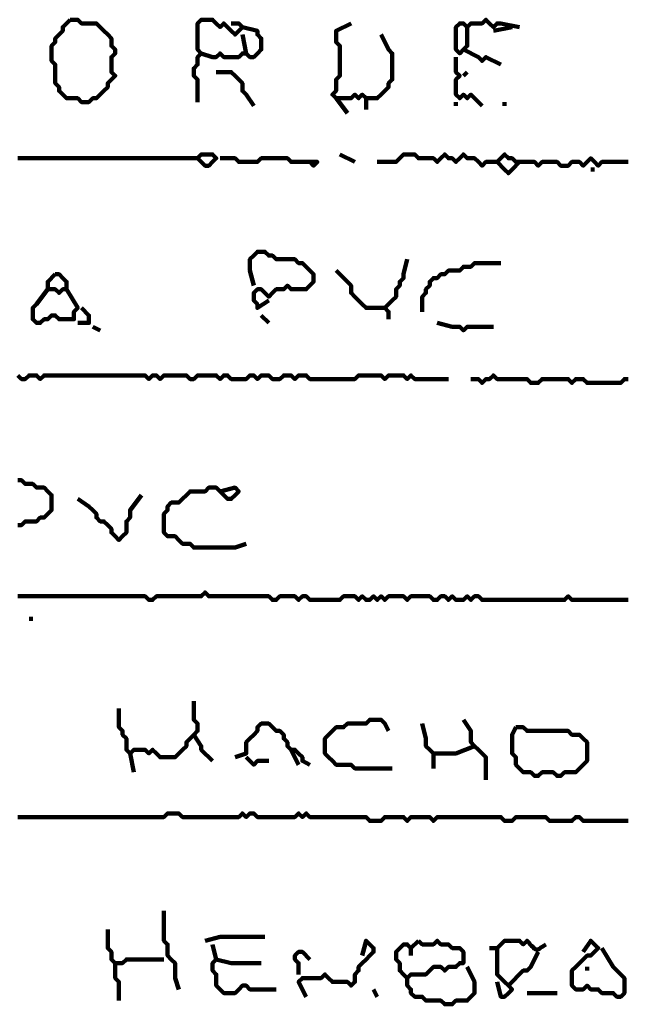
# Model space of a CAD drawing. Header units: metres. Extents: x 1959 to 4131, y 3282 to 4313.
# Tile 141 of 256: x 2379.66 to 2381.15, y 4296.86 to 4299.29. Entities that reach past the tile are written whole.
import ezdxf

# ---------------------------------------------------------------- set-up
doc = ezdxf.new("R2010")
doc.units = ezdxf.units.M
doc.layers.add('P', color=250, linetype='Continuous', lineweight=100)

msp = doc.modelspace()

# ---------------------------------------------------------------- linework, layer by layer
at = {"layer": 'P', "color": 0, "linetype": 'Continuous'}
for points in [[(2379.78, 4299.2917), (2379.7892, 4299.2917), (2379.7985, 4299.2917), (2379.8077, 4299.2825), (2379.8169, 4299.2825), (2379.8262, 4299.2825), (2379.8354, 4299.2825), (2379.8446, 4299.2825), (2379.8539, 4299.2733), (2379.8631, 4299.264), (2379.8723, 4299.2548), (2379.8816, 4299.2456), (2379.8816, 4299.2363), (2379.8816, 4299.2271), (2379.8908, 4299.2179), (2379.8908, 4299.2086), (2379.8816, 4299.1994), (2379.8816, 4299.1902), (2379.8816, 4299.1809), (2379.8816, 4299.1717), (2379.8816, 4299.1625), (2379.8908, 4299.1533), (2379.8816, 4299.144), (2379.8723, 4299.1348), (2379.8723, 4299.1256), (2379.8631, 4299.1163), (2379.8539, 4299.1071), (2379.8446, 4299.0979), (2379.8354, 4299.0979), (2379.8262, 4299.0886), (2379.8169, 4299.0886), (2379.8077, 4299.0886), (2379.7985, 4299.0979), (2379.7892, 4299.0979), (2379.78, 4299.0979), (2379.7708, 4299.0979), (2379.7616, 4299.1071), (2379.7523, 4299.1163), (2379.7523, 4299.1256), (2379.7431, 4299.1348), (2379.7431, 4299.144), (2379.7431, 4299.1533), (2379.7431, 4299.1625), (2379.7431, 4299.1717), (2379.7431, 4299.1809), (2379.7339, 4299.1902), (2379.7339, 4299.1994), (2379.7339, 4299.2086), (2379.7339, 4299.2179), (2379.7339, 4299.2271), (2379.7431, 4299.2363), (2379.7431, 4299.2456), (2379.7523, 4299.2548), (2379.7616, 4299.264), (2379.7616, 4299.2733), (2379.78, 4299.2917)], [(2380.0939, 4299.0886), (2380.0939, 4299.1256), (2380.0939, 4299.1348), (2380.0939, 4299.144), (2380.0846, 4299.1533), (2380.0846, 4299.1625), (2380.0846, 4299.1717), (2380.0939, 4299.1809), (2380.0939, 4299.1902), (2380.0939, 4299.1994), (2380.1031, 4299.2086), (2380.0939, 4299.2179), (2380.0939, 4299.2271), (2380.0939, 4299.2363), (2380.0939, 4299.2456), (2380.0939, 4299.2548), (2380.0939, 4299.264), (2380.0939, 4299.2733), (2380.0939, 4299.2825), (2380.1031, 4299.2917), (2380.1123, 4299.2917), (2380.1216, 4299.2917), (2380.1308, 4299.2917), (2380.14, 4299.2825), (2380.1492, 4299.2733), (2380.1585, 4299.2825), (2380.1677, 4299.2733), (2380.1769, 4299.264), (2380.1862, 4299.2548), (2380.1954, 4299.264), (2380.2046, 4299.2733), (2380.1954, 4299.2825), (2380.1769, 4299.2825)], [(2380.2046, 4299.2733), (2380.2416, 4299.264), (2380.2416, 4299.2548), (2380.2508, 4299.2456), (2380.2508, 4299.2363), (2380.2508, 4299.2271), (2380.2508, 4299.2179), (2380.2416, 4299.2086), (2380.2323, 4299.1994), (2380.2231, 4299.1994), (2380.2139, 4299.2086), (2380.2046, 4299.2086), (2380.1954, 4299.1994), (2380.1862, 4299.1994), (2380.1769, 4299.1994), (2380.1677, 4299.1994), (2380.1585, 4299.1994), (2380.1492, 4299.2086), (2380.14, 4299.1994), (2380.1308, 4299.1994), (2380.1031, 4299.2086)], [(2380.5462, 4299.2548), (2380.5646, 4299.2179), (2380.5739, 4299.2086), (2380.5739, 4299.1994), (2380.5739, 4299.1902), (2380.5739, 4299.1809), (2380.5739, 4299.1717), (2380.5739, 4299.1625), (2380.5739, 4299.1533), (2380.5739, 4299.144), (2380.5646, 4299.1348), (2380.5646, 4299.1256), (2380.5554, 4299.1163), (2380.5462, 4299.1071), (2380.5369, 4299.0979), (2380.5277, 4299.0979), (2380.5185, 4299.0979), (2380.5092, 4299.0979), (2380.5, 4299.1071), (2380.4908, 4299.0979), (2380.4816, 4299.1071), (2380.4723, 4299.0979), (2380.4631, 4299.0979), (2380.4539, 4299.0979), (2380.4446, 4299.0979), (2380.4354, 4299.0979), (2380.4262, 4299.1071), (2380.4354, 4299.1163), (2380.4354, 4299.1256), (2380.4354, 4299.1348), (2380.4354, 4299.144), (2380.4446, 4299.1533), (2380.4446, 4299.1625), (2380.4446, 4299.1717), (2380.4446, 4299.1809), (2380.4446, 4299.1902), (2380.4446, 4299.1994), (2380.4446, 4299.2086), (2380.4446, 4299.2179), (2380.4446, 4299.2271), (2380.4354, 4299.2363), (2380.4354, 4299.2456), (2380.4354, 4299.2548), (2380.4354, 4299.264), (2380.4723, 4299.2825)], [(2380.7585, 4299.2733), (2380.7585, 4299.2363), (2380.7585, 4299.2271), (2380.7492, 4299.2179), (2380.74, 4299.2086), (2380.7308, 4299.2179), (2380.7308, 4299.2271), (2380.7308, 4299.2363), (2380.7308, 4299.2456), (2380.7308, 4299.2548), (2380.7308, 4299.264), (2380.7308, 4299.2733), (2380.74, 4299.2825), (2380.7492, 4299.2825), (2380.7585, 4299.2733), (2380.7677, 4299.2825), (2380.7769, 4299.2825), (2380.7862, 4299.2825), (2380.7954, 4299.2825), (2380.8046, 4299.2917), (2380.8139, 4299.2825), (2380.8231, 4299.2733), (2380.8323, 4299.2825), (2380.8416, 4299.2825), (2380.8877, 4299.2733)], [(2380.8692, 4299.2733), (2380.8231, 4299.264)], [(2380.2046, 4299.2548), (2380.2139, 4299.2086)], [(2380.7492, 4299.2179), (2380.7862, 4299.1994), (2380.7954, 4299.1902), (2380.8046, 4299.1994), (2380.8416, 4299.1809)], [(2380.7308, 4299.1994), (2380.7308, 4299.1625), (2380.74, 4299.1533), (2380.7308, 4299.144), (2380.7308, 4299.1348), (2380.7308, 4299.1256), (2380.7308, 4299.1163), (2380.7308, 4299.1071), (2380.74, 4299.0979), (2380.7492, 4299.1071), (2380.7585, 4299.0979), (2380.7677, 4299.1071), (2380.7954, 4299.0794)], [(2380.14, 4299.1625), (2380.1769, 4299.1625), (2380.1862, 4299.1533), (2380.1954, 4299.144), (2380.2046, 4299.1348), (2380.2046, 4299.1256), (2380.2046, 4299.1163), (2380.2139, 4299.1071), (2380.2323, 4299.0794)], [(2380.7585, 4299.1625), (2380.7492, 4299.1533)], [(2380.4354, 4299.0979), (2380.4631, 4299.0609)], [(2380.5092, 4299.0979), (2380.5092, 4299.0702)], [(2380.7308, 4299.0886), (2380.7308, 4299.0794)], [(2380.8508, 4299.0886), (2380.8508, 4299.0794)], [(2379.6508, 4298.9502), (2379.66, 4298.9502), (2379.6692, 4298.9502), (2379.6785, 4298.9502), (2379.6877, 4298.9502), (2379.6969, 4298.9502), (2379.7062, 4298.9502), (2379.7154, 4298.9502), (2379.7246, 4298.9502), (2379.7339, 4298.9502), (2379.7431, 4298.9502), (2379.7523, 4298.9502), (2379.7616, 4298.9502), (2379.7708, 4298.9502), (2379.78, 4298.9502), (2379.7892, 4298.9502), (2379.7985, 4298.9502), (2379.8077, 4298.9502), (2379.8169, 4298.9502), (2379.8262, 4298.9502), (2379.8354, 4298.9502), (2379.8446, 4298.9502), (2379.8539, 4298.9502), (2379.8631, 4298.9502), (2379.8723, 4298.9502), (2379.8816, 4298.9502), (2379.8908, 4298.9502), (2379.9, 4298.9502), (2379.9092, 4298.9502), (2379.9185, 4298.9502), (2379.9277, 4298.9502), (2379.9369, 4298.9502), (2379.9462, 4298.9502), (2379.9554, 4298.9502), (2379.9646, 4298.9502), (2379.9739, 4298.9502), (2379.9831, 4298.9502), (2379.9923, 4298.9502), (2380.0016, 4298.9502), (2380.0108, 4298.9502), (2380.02, 4298.9502), (2380.0292, 4298.9502), (2380.0385, 4298.9502), (2380.0477, 4298.9502), (2380.0569, 4298.9502), (2380.0662, 4298.9502), (2380.0754, 4298.9502), (2380.0846, 4298.9502), (2380.0939, 4298.9502), (2380.1031, 4298.9594), (2380.1123, 4298.9594), (2380.1216, 4298.9594), (2380.1308, 4298.9594), (2380.14, 4298.9502), (2380.1308, 4298.9409), (2380.1216, 4298.9317), (2380.1123, 4298.9317), (2380.0939, 4298.9502)], [(2380.4446, 4298.9594), (2380.4816, 4298.9409)], [(2380.5369, 4298.9409), (2380.5739, 4298.9409), (2380.5831, 4298.9409), (2380.5923, 4298.9502), (2380.6016, 4298.9594), (2380.6108, 4298.9594), (2380.62, 4298.9594), (2380.6292, 4298.9594), (2380.6385, 4298.9502), (2380.6477, 4298.9502), (2380.6569, 4298.9502), (2380.6662, 4298.9502), (2380.6754, 4298.9502), (2380.6846, 4298.9409), (2380.6939, 4298.9502), (2380.7031, 4298.9594), (2380.7123, 4298.9502), (2380.7216, 4298.9502), (2380.7308, 4298.9409), (2380.74, 4298.9502), (2380.7492, 4298.9594), (2380.7585, 4298.9502), (2380.7677, 4298.9502), (2380.7769, 4298.9502), (2380.7862, 4298.9409), (2380.7954, 4298.9317), (2380.8046, 4298.9409), (2380.8139, 4298.9409), (2380.8231, 4298.9409), (2380.8323, 4298.9409), (2380.8416, 4298.9502), (2380.8508, 4298.9594), (2380.86, 4298.9502), (2380.8692, 4298.9502), (2380.8785, 4298.9409), (2380.8877, 4298.9409), (2380.8969, 4298.9409), (2380.9062, 4298.9409), (2380.9154, 4298.9409), (2380.9246, 4298.9409), (2380.9339, 4298.9317), (2380.9431, 4298.9409), (2380.9523, 4298.9409), (2380.9616, 4298.9409), (2380.9708, 4298.9409), (2380.98, 4298.9409), (2380.9892, 4298.9317), (2380.9985, 4298.9317), (2381.0077, 4298.9317), (2381.0169, 4298.9409), (2381.0262, 4298.9409), (2381.0354, 4298.9409), (2381.0446, 4298.9317), (2381.0539, 4298.9409), (2381.0631, 4298.9502), (2381.0723, 4298.9409), (2381.0816, 4298.9317), (2381.0908, 4298.9409), (2381.1, 4298.9409), (2381.1092, 4298.9409), (2381.1185, 4298.9409), (2381.1277, 4298.9409), (2381.1369, 4298.9409), (2381.1462, 4298.9409), (2381.1554, 4298.9409)], [(2380.3616, 4298.9409), (2380.3892, 4298.9409), (2380.38, 4298.9317), (2380.3708, 4298.9409), (2380.3616, 4298.9409), (2380.3523, 4298.9409), (2380.3431, 4298.9409), (2380.3339, 4298.9409), (2380.3246, 4298.9409), (2380.3154, 4298.9502), (2380.3062, 4298.9502), (2380.2969, 4298.9502), (2380.2877, 4298.9502), (2380.2785, 4298.9502), (2380.2692, 4298.9502), (2380.26, 4298.9502), (2380.2508, 4298.9502), (2380.2416, 4298.9409), (2380.2323, 4298.9409), (2380.2231, 4298.9409), (2380.2139, 4298.9409), (2380.2046, 4298.9409), (2380.1954, 4298.9409), (2380.1862, 4298.9502), (2380.1492, 4298.9502)], [(2380.8323, 4298.9409), (2380.8508, 4298.9225), (2380.86, 4298.9133), (2380.8692, 4298.9225), (2380.8877, 4298.9409)], [(2381.0631, 4298.9225), (2381.0723, 4298.9225)], [(2380.2323, 4298.6363), (2380.2231, 4298.6733), (2380.2231, 4298.6825), (2380.2231, 4298.6917), (2380.2231, 4298.7009), (2380.2323, 4298.7102), (2380.2416, 4298.7194), (2380.2508, 4298.7194), (2380.26, 4298.7194), (2380.2692, 4298.7102), (2380.2785, 4298.7102), (2380.2877, 4298.7009), (2380.2969, 4298.7009), (2380.3062, 4298.7009), (2380.3154, 4298.7009), (2380.3246, 4298.7009), (2380.3339, 4298.7009), (2380.3431, 4298.6917), (2380.3523, 4298.6917), (2380.3616, 4298.6825), (2380.3708, 4298.6733), (2380.38, 4298.664), (2380.38, 4298.6548), (2380.38, 4298.6456), (2380.3708, 4298.6363), (2380.3616, 4298.6271), (2380.3523, 4298.6271), (2380.3431, 4298.6271), (2380.3339, 4298.6271), (2380.3246, 4298.6271), (2380.3154, 4298.6363), (2380.3062, 4298.6271), (2380.2969, 4298.6271), (2380.2877, 4298.6271), (2380.2785, 4298.6179), (2380.2692, 4298.6086), (2380.26, 4298.6179), (2380.2508, 4298.6271), (2380.2416, 4298.6271), (2380.2323, 4298.6179), (2380.2323, 4298.6086), (2380.2323, 4298.5994), (2380.2416, 4298.5902), (2380.2416, 4298.5809), (2380.2692, 4298.5994)], [(2380.6108, 4298.7009), (2380.6016, 4298.664), (2380.6016, 4298.6548), (2380.5923, 4298.6456), (2380.5923, 4298.6363), (2380.5831, 4298.6271), (2380.5831, 4298.6179), (2380.5831, 4298.6086), (2380.5739, 4298.5994), (2380.5646, 4298.5902), (2380.5554, 4298.5809), (2380.5646, 4298.5717), (2380.5646, 4298.5533)], [(2380.6477, 4298.5717), (2380.6477, 4298.6086), (2380.6569, 4298.6179), (2380.6569, 4298.6271), (2380.6662, 4298.6363), (2380.6662, 4298.6456), (2380.6754, 4298.6548), (2380.6846, 4298.6548), (2380.6939, 4298.664), (2380.7031, 4298.664), (2380.7123, 4298.6733), (2380.7216, 4298.6733), (2380.7308, 4298.6733), (2380.74, 4298.6733), (2380.7492, 4298.6825), (2380.7585, 4298.6825), (2380.7677, 4298.6825), (2380.7769, 4298.6917), (2380.7862, 4298.6917), (2380.7954, 4298.6917), (2380.8416, 4298.6917)], [(2380.4354, 4298.6733), (2380.4631, 4298.6456), (2380.4723, 4298.6363), (2380.4723, 4298.6271), (2380.4723, 4298.6179), (2380.4816, 4298.6086), (2380.4908, 4298.5994), (2380.5, 4298.5902), (2380.5092, 4298.5809), (2380.5185, 4298.5809), (2380.5277, 4298.5809), (2380.5369, 4298.5809), (2380.5554, 4298.5809)], [(2379.7431, 4298.664), (2379.7523, 4298.664), (2379.7616, 4298.6548), (2379.7708, 4298.6456), (2379.7708, 4298.6363), (2379.7708, 4298.6271), (2379.7616, 4298.6271), (2379.7523, 4298.6179), (2379.7431, 4298.6271), (2379.7339, 4298.6271), (2379.7246, 4298.6271), (2379.7246, 4298.6363), (2379.7246, 4298.6456), (2379.7431, 4298.664)], [(2379.7246, 4298.6271), (2379.6969, 4298.5902), (2379.6877, 4298.5809), (2379.6877, 4298.5717), (2379.6877, 4298.5625), (2379.6877, 4298.5533), (2379.6969, 4298.544), (2379.7062, 4298.544), (2379.7154, 4298.5533), (2379.7246, 4298.5533), (2379.7339, 4298.5625), (2379.7431, 4298.5625), (2379.7523, 4298.5533), (2379.7616, 4298.5533), (2379.7708, 4298.5533), (2379.78, 4298.5533), (2379.7892, 4298.5533), (2379.7892, 4298.5625), (2379.7892, 4298.5717), (2379.7985, 4298.5809), (2379.7708, 4298.6271)], [(2379.8077, 4298.5809), (2379.8262, 4298.5625), (2379.8262, 4298.5533), (2379.8262, 4298.544), (2379.7985, 4298.544)], [(2380.2508, 4298.5625), (2380.2692, 4298.544)], [(2379.8354, 4298.5348), (2379.8539, 4298.5256)], [(2380.6846, 4298.544), (2380.7216, 4298.5348), (2380.7308, 4298.5348), (2380.74, 4298.5348), (2380.7492, 4298.5256), (2380.7585, 4298.5348), (2380.7677, 4298.5348), (2380.7769, 4298.5348), (2380.8231, 4298.5348)], [(2379.6508, 4298.4148), (2379.66, 4298.4056), (2379.6692, 4298.4056), (2379.6785, 4298.4148), (2379.6877, 4298.4148), (2379.6969, 4298.4148), (2379.7062, 4298.4056), (2379.7154, 4298.4148), (2379.7246, 4298.4148), (2379.7339, 4298.4148), (2379.7431, 4298.4148), (2379.7523, 4298.4148), (2379.7616, 4298.4148), (2379.7708, 4298.4148), (2379.78, 4298.4148), (2379.7892, 4298.4148), (2379.7985, 4298.4148), (2379.8077, 4298.4148), (2379.8169, 4298.4148), (2379.8262, 4298.4148), (2379.8354, 4298.4148), (2379.8446, 4298.4148), (2379.8539, 4298.4148), (2379.8631, 4298.4148), (2379.8723, 4298.4148), (2379.8816, 4298.4148), (2379.8908, 4298.4148), (2379.9, 4298.4148), (2379.9092, 4298.4148), (2379.9185, 4298.4148), (2379.9277, 4298.4148), (2379.9369, 4298.4148), (2379.9462, 4298.4148), (2379.9554, 4298.4148), (2379.9646, 4298.4148), (2379.9739, 4298.4056), (2379.9831, 4298.4148), (2379.9923, 4298.4148), (2380.0016, 4298.4056), (2380.0108, 4298.4148), (2380.02, 4298.4148), (2380.0292, 4298.4148), (2380.0385, 4298.4148), (2380.0477, 4298.4148), (2380.0569, 4298.4148), (2380.0662, 4298.4148), (2380.0754, 4298.4056), (2380.0846, 4298.4056), (2380.0939, 4298.4148), (2380.1031, 4298.4148), (2380.1123, 4298.4148), (2380.1216, 4298.4148), (2380.1308, 4298.4148), (2380.14, 4298.4148), (2380.1492, 4298.4056), (2380.1585, 4298.4148), (2380.1677, 4298.4148), (2380.1769, 4298.4056), (2380.1862, 4298.4056), (2380.1954, 4298.4056), (2380.2046, 4298.4056), (2380.2139, 4298.4056), (2380.2231, 4298.4148), (2380.2323, 4298.4148), (2380.2416, 4298.4056), (2380.2508, 4298.4148), (2380.26, 4298.4148), (2380.2692, 4298.4148), (2380.2785, 4298.4056), (2380.2877, 4298.4056), (2380.2969, 4298.4056), (2380.3062, 4298.4148), (2380.3154, 4298.4148), (2380.3246, 4298.4148), (2380.3339, 4298.4056), (2380.3431, 4298.4148), (2380.3523, 4298.4148), (2380.3616, 4298.4148), (2380.3708, 4298.4056), (2380.38, 4298.4056), (2380.3892, 4298.4056), (2380.3985, 4298.4056), (2380.4077, 4298.4056), (2380.4169, 4298.4056), (2380.4262, 4298.4056), (2380.4354, 4298.4056), (2380.4446, 4298.4056), (2380.4539, 4298.4056), (2380.4631, 4298.4056), (2380.4723, 4298.4056), (2380.4816, 4298.4056), (2380.4908, 4298.4148), (2380.5, 4298.4148), (2380.5092, 4298.4148), (2380.5185, 4298.4148), (2380.5277, 4298.4148), (2380.5369, 4298.4148), (2380.5462, 4298.4148), (2380.5554, 4298.4056), (2380.5646, 4298.4148), (2380.5739, 4298.4148), (2380.5831, 4298.4148), (2380.5923, 4298.4148), (2380.6016, 4298.4148), (2380.6108, 4298.4056), (2380.62, 4298.4148), (2380.6292, 4298.4056), (2380.6385, 4298.4056), (2380.6477, 4298.4056), (2380.6569, 4298.4056), (2380.6662, 4298.4056), (2380.6754, 4298.4056), (2380.6846, 4298.4056), (2380.6939, 4298.4056), (2380.7123, 4298.4056)], [(2381.1554, 4298.4056), (2381.1462, 4298.4056), (2381.1369, 4298.3963), (2381.1277, 4298.3963), (2381.1185, 4298.3963), (2381.1092, 4298.3963), (2381.1, 4298.3963), (2381.0908, 4298.3963), (2381.0816, 4298.3963), (2381.0723, 4298.3963), (2381.0631, 4298.3963), (2381.0539, 4298.3963), (2381.0446, 4298.4056), (2381.0354, 4298.4056), (2381.0262, 4298.4056), (2381.0169, 4298.3963), (2381.0077, 4298.4056), (2380.9985, 4298.4056), (2380.9892, 4298.4056), (2380.98, 4298.4056), (2380.9708, 4298.4056), (2380.9616, 4298.4056), (2380.9523, 4298.4056), (2380.9431, 4298.4056), (2380.9339, 4298.3963), (2380.9246, 4298.3963), (2380.9154, 4298.3963), (2380.9062, 4298.4056), (2380.8969, 4298.4056), (2380.8877, 4298.4056), (2380.8785, 4298.4056), (2380.8692, 4298.4056), (2380.86, 4298.4056), (2380.8508, 4298.4056), (2380.8416, 4298.4056), (2380.8323, 4298.4056), (2380.8231, 4298.4148), (2380.8139, 4298.4056), (2380.8046, 4298.4056), (2380.7954, 4298.3963), (2380.7862, 4298.4056), (2380.7677, 4298.4056)], [(2379.6508, 4298.1563), (2379.66, 4298.1563), (2379.6692, 4298.1471), (2379.6785, 4298.1471), (2379.6877, 4298.1471), (2379.6969, 4298.1379), (2379.7062, 4298.1379), (2379.7154, 4298.1379), (2379.7246, 4298.1286), (2379.7339, 4298.1194), (2379.7339, 4298.1102), (2379.7339, 4298.1009), (2379.7339, 4298.0917), (2379.7339, 4298.0825), (2379.7246, 4298.0733), (2379.7154, 4298.064), (2379.7062, 4298.064), (2379.6969, 4298.0548), (2379.6877, 4298.0548), (2379.6785, 4298.0548), (2379.6692, 4298.0548), (2379.66, 4298.0456), (2379.6508, 4298.0456)], [(2380.1492, 4298.1286), (2380.1862, 4298.1379), (2380.1954, 4298.1286), (2380.1862, 4298.1194), (2380.1769, 4298.1102), (2380.1677, 4298.1102), (2380.1585, 4298.1194), (2380.1492, 4298.1286), (2380.14, 4298.1379), (2380.1308, 4298.1379), (2380.1216, 4298.1379), (2380.1123, 4298.1286), (2380.1031, 4298.1286), (2380.0939, 4298.1286), (2380.0846, 4298.1286), (2380.0754, 4298.1286), (2380.0662, 4298.1194), (2380.0569, 4298.1102), (2380.0477, 4298.1009), (2380.0385, 4298.1009), (2380.0292, 4298.1009), (2380.02, 4298.0917), (2380.02, 4298.0825), (2380.0108, 4298.0733), (2380.0108, 4298.064), (2380.0108, 4298.0548), (2380.0108, 4298.0456), (2380.0108, 4298.0363), (2380.0108, 4298.0271), (2380.02, 4298.0179), (2380.0292, 4298.0179), (2380.0385, 4298.0179), (2380.0477, 4298.0086), (2380.0569, 4297.9994), (2380.0662, 4297.9994), (2380.0754, 4297.9994), (2380.0846, 4297.9902), (2380.0939, 4297.9902), (2380.1031, 4297.9902), (2380.1123, 4297.9902), (2380.1216, 4297.9902), (2380.1308, 4297.9902), (2380.14, 4297.9902), (2380.1492, 4297.9902), (2380.1585, 4297.9902), (2380.1677, 4297.9902), (2380.1769, 4297.9902), (2380.1862, 4297.9902), (2380.2139, 4297.9994)], [(2379.9554, 4298.1194), (2379.9277, 4298.0825), (2379.9277, 4298.0733), (2379.9277, 4298.064), (2379.9185, 4298.0548), (2379.9185, 4298.0456), (2379.9185, 4298.0363), (2379.9185, 4298.0271), (2379.9092, 4298.0179), (2379.9, 4298.0086), (2379.8908, 4298.0179), (2379.8816, 4298.0271), (2379.8816, 4298.0363), (2379.8723, 4298.0456), (2379.8631, 4298.0548), (2379.8539, 4298.0548), (2379.8446, 4298.064), (2379.8446, 4298.0733), (2379.8354, 4298.0825), (2379.8262, 4298.0917), (2379.7985, 4298.1102)], [(2379.6508, 4297.8702), (2379.66, 4297.8702), (2379.6692, 4297.8702), (2379.6785, 4297.8702), (2379.6877, 4297.8702), (2379.6969, 4297.8702), (2379.7062, 4297.8702), (2379.7154, 4297.8702), (2379.7246, 4297.8702), (2379.7339, 4297.8702), (2379.7431, 4297.8702), (2379.7523, 4297.8702), (2379.7616, 4297.8702), (2379.7708, 4297.8702), (2379.78, 4297.8702), (2379.7892, 4297.8702), (2379.7985, 4297.8702), (2379.8077, 4297.8702), (2379.8169, 4297.8702), (2379.8262, 4297.8702), (2379.8354, 4297.8702), (2379.8446, 4297.8702), (2379.8539, 4297.8702), (2379.8631, 4297.8702), (2379.8723, 4297.8702), (2379.8816, 4297.8702), (2379.8908, 4297.8702), (2379.9, 4297.8702), (2379.9092, 4297.8702), (2379.9185, 4297.8702), (2379.9277, 4297.8702), (2379.9369, 4297.8702), (2379.9462, 4297.8702), (2379.9554, 4297.8702), (2379.9646, 4297.8702), (2379.9739, 4297.8609), (2379.9831, 4297.8609), (2379.9923, 4297.8702), (2380.0016, 4297.8702), (2380.0108, 4297.8702), (2380.02, 4297.8702), (2380.0292, 4297.8702), (2380.0385, 4297.8702), (2380.0477, 4297.8702), (2380.0569, 4297.8702), (2380.0662, 4297.8702), (2380.0754, 4297.8702), (2380.0846, 4297.8702), (2380.0939, 4297.8702), (2380.1031, 4297.8702), (2380.1123, 4297.8794), (2380.1216, 4297.8702), (2380.1308, 4297.8702), (2380.14, 4297.8702), (2380.1492, 4297.8702), (2380.1585, 4297.8702), (2380.1677, 4297.8702), (2380.1769, 4297.8702), (2380.1862, 4297.8702), (2380.1954, 4297.8702), (2380.2046, 4297.8702), (2380.2139, 4297.8702), (2380.2231, 4297.8702), (2380.2323, 4297.8702), (2380.2416, 4297.8702), (2380.2508, 4297.8702), (2380.26, 4297.8702), (2380.2692, 4297.8702), (2380.2785, 4297.8609), (2380.2877, 4297.8609), (2380.2969, 4297.8702), (2380.3062, 4297.8702), (2380.3154, 4297.8702), (2380.3246, 4297.8702), (2380.3339, 4297.8702), (2380.3431, 4297.8609), (2380.3523, 4297.8702), (2380.3616, 4297.8702), (2380.3708, 4297.8609), (2380.38, 4297.8609), (2380.3892, 4297.8609), (2380.3985, 4297.8609), (2380.4077, 4297.8609), (2380.4169, 4297.8609), (2380.4262, 4297.8609), (2380.4354, 4297.8609), (2380.4446, 4297.8609), (2380.4539, 4297.8702), (2380.4631, 4297.8702), (2380.4723, 4297.8702), (2380.4816, 4297.8702), (2380.4908, 4297.8609), (2380.5, 4297.8702), (2380.5092, 4297.8609), (2380.5185, 4297.8609), (2380.5277, 4297.8702), (2380.5369, 4297.8609), (2380.5462, 4297.8702), (2380.5554, 4297.8609), (2380.5646, 4297.8702), (2380.5739, 4297.8702), (2380.5831, 4297.8702), (2380.5923, 4297.8702), (2380.6016, 4297.8702), (2380.6108, 4297.8609), (2380.62, 4297.8702), (2380.6292, 4297.8702), (2380.6385, 4297.8702), (2380.6477, 4297.8702), (2380.6569, 4297.8702), (2380.6662, 4297.8702), (2380.6754, 4297.8609), (2380.6846, 4297.8609), (2380.6939, 4297.8702), (2380.7031, 4297.8702), (2380.7123, 4297.8609), (2380.7216, 4297.8702), (2380.7308, 4297.8609), (2380.74, 4297.8609), (2380.7492, 4297.8609), (2380.7585, 4297.8702), (2380.7677, 4297.8609), (2380.7769, 4297.8702), (2380.7862, 4297.8702), (2380.7954, 4297.8609), (2380.8046, 4297.8609), (2380.8139, 4297.8609), (2380.8231, 4297.8609), (2380.8323, 4297.8609), (2380.8416, 4297.8609), (2380.8508, 4297.8609), (2380.86, 4297.8609), (2380.8692, 4297.8609), (2380.8785, 4297.8609), (2380.8877, 4297.8609), (2380.8969, 4297.8609), (2380.9062, 4297.8609), (2380.9154, 4297.8609), (2380.9246, 4297.8609), (2380.9339, 4297.8609), (2380.9431, 4297.8609), (2380.9523, 4297.8609), (2380.9616, 4297.8609), (2380.9708, 4297.8609), (2380.98, 4297.8609), (2380.9892, 4297.8609), (2380.9985, 4297.8609), (2381.0077, 4297.8702), (2381.0169, 4297.8609), (2381.0262, 4297.8609), (2381.0354, 4297.8609), (2381.0446, 4297.8609), (2381.0539, 4297.8609), (2381.0631, 4297.8609), (2381.0723, 4297.8609), (2381.0816, 4297.8609), (2381.0908, 4297.8609), (2381.1, 4297.8609), (2381.1092, 4297.8609), (2381.1185, 4297.8609), (2381.1277, 4297.8609), (2381.1369, 4297.8609), (2381.1462, 4297.8609), (2381.1554, 4297.8609)], [(2379.6785, 4297.8148), (2379.6877, 4297.8148)], [(2380.0846, 4297.6117), (2380.0846, 4297.5748), (2380.0846, 4297.5656), (2380.0939, 4297.5563), (2380.0939, 4297.5471), (2380.0939, 4297.5379), (2380.0846, 4297.5286), (2380.0754, 4297.5194), (2380.0662, 4297.5102), (2380.0662, 4297.5009), (2380.0569, 4297.4917), (2380.0477, 4297.4825), (2380.0385, 4297.4733), (2380.0292, 4297.4733), (2380.02, 4297.4733), (2380.0108, 4297.4733), (2380.0016, 4297.4733), (2379.9923, 4297.4825), (2379.9831, 4297.4917), (2379.9739, 4297.4825), (2379.9646, 4297.4917), (2379.9554, 4297.4917), (2379.9462, 4297.4917), (2379.9369, 4297.4917), (2379.9277, 4297.4825), (2379.9185, 4297.4917), (2379.9185, 4297.5009), (2379.9185, 4297.5102), (2379.9185, 4297.5194), (2379.9092, 4297.5286), (2379.9092, 4297.5379), (2379.9, 4297.5471), (2379.9, 4297.5933)], [(2380.1862, 4297.4733), (2380.2139, 4297.4825), (2380.2139, 4297.4917), (2380.2139, 4297.5009), (2380.2139, 4297.5102), (2380.2231, 4297.5194), (2380.2323, 4297.5286), (2380.2416, 4297.5379), (2380.2416, 4297.5471), (2380.2508, 4297.5563), (2380.26, 4297.5563), (2380.2692, 4297.5563), (2380.2785, 4297.5471), (2380.2877, 4297.5379), (2380.2969, 4297.5379), (2380.3062, 4297.5286), (2380.3062, 4297.5194), (2380.3154, 4297.5102), (2380.3154, 4297.5009), (2380.3246, 4297.4917), (2380.3339, 4297.4917), (2380.3431, 4297.4825), (2380.3523, 4297.4733), (2380.3523, 4297.464), (2380.3708, 4297.4548)], [(2380.5739, 4297.4456), (2380.5369, 4297.4456), (2380.5277, 4297.4456), (2380.5185, 4297.4456), (2380.5092, 4297.4456), (2380.5, 4297.4456), (2380.4908, 4297.4456), (2380.4816, 4297.4456), (2380.4723, 4297.4548), (2380.4631, 4297.4548), (2380.4539, 4297.4548), (2380.4446, 4297.4548), (2380.4354, 4297.4548), (2380.4262, 4297.464), (2380.4169, 4297.4733), (2380.4077, 4297.4825), (2380.4077, 4297.4917), (2380.4077, 4297.5009), (2380.4077, 4297.5102), (2380.4077, 4297.5194), (2380.4169, 4297.5286), (2380.4262, 4297.5379), (2380.4354, 4297.5471), (2380.4446, 4297.5471), (2380.4539, 4297.5471), (2380.4631, 4297.5563), (2380.4723, 4297.5563), (2380.4816, 4297.5563), (2380.4908, 4297.5563), (2380.5, 4297.5563), (2380.5092, 4297.5563), (2380.5185, 4297.5656), (2380.5277, 4297.5656), (2380.5369, 4297.5656), (2380.5462, 4297.5656), (2380.5554, 4297.5563), (2380.5646, 4297.5379)], [(2380.6477, 4297.5563), (2380.6569, 4297.5194), (2380.6569, 4297.5102), (2380.6569, 4297.5009), (2380.6662, 4297.4917), (2380.6754, 4297.4825), (2380.6846, 4297.4825), (2380.6939, 4297.4825), (2380.7031, 4297.4825), (2380.7123, 4297.4825), (2380.7216, 4297.4825), (2380.7308, 4297.4825), (2380.7769, 4297.5009)], [(2380.7492, 4297.5656), (2380.7677, 4297.5379), (2380.7677, 4297.5286), (2380.7677, 4297.5194), (2380.7677, 4297.5102), (2380.7769, 4297.5009), (2380.7862, 4297.4917), (2380.7954, 4297.4825), (2380.8046, 4297.4733), (2380.8046, 4297.464), (2380.8046, 4297.4548), (2380.8046, 4297.4456), (2380.8046, 4297.4179)], [(2380.0846, 4297.5286), (2380.1031, 4297.5009), (2380.1031, 4297.4917), (2380.1308, 4297.464)], [(2380.8785, 4297.5471), (2380.8877, 4297.5471), (2380.8969, 4297.5471), (2380.9062, 4297.5379), (2380.9154, 4297.5379), (2380.9246, 4297.5379), (2380.9339, 4297.5379), (2380.9431, 4297.5379), (2380.9523, 4297.5379), (2380.9616, 4297.5379), (2380.9708, 4297.5379), (2380.98, 4297.5379), (2380.9892, 4297.5379), (2380.9985, 4297.5379), (2381.0077, 4297.5379), (2381.0169, 4297.5286), (2381.0262, 4297.5286), (2381.0354, 4297.5286), (2381.0446, 4297.5194), (2381.0539, 4297.5102), (2381.0539, 4297.5009), (2381.0539, 4297.4917), (2381.0539, 4297.4825), (2381.0539, 4297.4733), (2381.0539, 4297.464), (2381.0446, 4297.4548), (2381.0354, 4297.4456), (2381.0262, 4297.4363), (2381.0169, 4297.4363), (2381.0077, 4297.4363), (2380.9985, 4297.4363), (2380.9892, 4297.4271), (2380.98, 4297.4271), (2380.9708, 4297.4363), (2380.9616, 4297.4363), (2380.9523, 4297.4363), (2380.9431, 4297.4363), (2380.9339, 4297.4271), (2380.9246, 4297.4271), (2380.9154, 4297.4363), (2380.9062, 4297.4363), (2380.8969, 4297.4363), (2380.8877, 4297.4456), (2380.8785, 4297.4548), (2380.8785, 4297.464), (2380.8785, 4297.4733), (2380.8692, 4297.4825), (2380.8692, 4297.4917), (2380.8692, 4297.5009), (2380.8692, 4297.5102), (2380.8692, 4297.5194), (2380.8692, 4297.5286), (2380.8785, 4297.5471)], [(2379.9277, 4297.4825), (2379.9369, 4297.4363)], [(2380.3246, 4297.4917), (2380.3431, 4297.4548)], [(2380.6754, 4297.4825), (2380.6754, 4297.4456)], [(2380.2139, 4297.4733), (2380.2323, 4297.4548), (2380.2416, 4297.464), (2380.2508, 4297.464), (2380.2692, 4297.464)], [(2379.6508, 4297.3256), (2379.66, 4297.3256), (2379.6692, 4297.3256), (2379.6785, 4297.3256), (2379.6877, 4297.3256), (2379.6969, 4297.3256), (2379.7062, 4297.3256), (2379.7154, 4297.3256), (2379.7246, 4297.3256), (2379.7339, 4297.3256), (2379.7431, 4297.3256), (2379.7523, 4297.3256), (2379.7616, 4297.3256), (2379.7708, 4297.3256), (2379.78, 4297.3256), (2379.7892, 4297.3256), (2379.7985, 4297.3256), (2379.8077, 4297.3256), (2379.8169, 4297.3256), (2379.8262, 4297.3256), (2379.8354, 4297.3256), (2379.8446, 4297.3256), (2379.8539, 4297.3256), (2379.8631, 4297.3256), (2379.8723, 4297.3256), (2379.8816, 4297.3256), (2379.8908, 4297.3256), (2379.9, 4297.3256), (2379.9092, 4297.3256), (2379.9185, 4297.3256), (2379.9277, 4297.3256), (2379.9369, 4297.3256), (2379.9462, 4297.3256), (2379.9554, 4297.3256), (2379.9646, 4297.3256), (2379.9739, 4297.3256), (2379.9831, 4297.3256), (2379.9923, 4297.3256), (2380.0016, 4297.3256), (2380.0108, 4297.3256), (2380.02, 4297.3348), (2380.0292, 4297.3348), (2380.0385, 4297.3348), (2380.0477, 4297.3348), (2380.0569, 4297.3256), (2380.0662, 4297.3256), (2380.0754, 4297.3256), (2380.0846, 4297.3256), (2380.0939, 4297.3256), (2380.1031, 4297.3256), (2380.1123, 4297.3256), (2380.1216, 4297.3256), (2380.1308, 4297.3256), (2380.14, 4297.3256), (2380.1492, 4297.3256), (2380.1585, 4297.3256), (2380.1677, 4297.3256), (2380.1769, 4297.3256), (2380.1862, 4297.3256), (2380.1954, 4297.3256), (2380.2046, 4297.3348), (2380.2139, 4297.3256), (2380.2231, 4297.3348), (2380.2323, 4297.3348), (2380.2416, 4297.3256), (2380.2508, 4297.3256), (2380.26, 4297.3256), (2380.2692, 4297.3256), (2380.2785, 4297.3256), (2380.2877, 4297.3256), (2380.2969, 4297.3256), (2380.3062, 4297.3256), (2380.3154, 4297.3256), (2380.3246, 4297.3256), (2380.3339, 4297.3256), (2380.3431, 4297.3348), (2380.3523, 4297.3256), (2380.3616, 4297.3348), (2380.3708, 4297.3256), (2380.38, 4297.3256), (2380.3892, 4297.3256), (2380.3985, 4297.3256), (2380.4077, 4297.3256), (2380.4169, 4297.3256), (2380.4262, 4297.3256), (2380.4354, 4297.3256), (2380.4446, 4297.3256), (2380.4539, 4297.3256), (2380.4631, 4297.3256), (2380.4723, 4297.3256), (2380.4816, 4297.3256), (2380.4908, 4297.3256), (2380.5, 4297.3256), (2380.5092, 4297.3256), (2380.5185, 4297.3163), (2380.5277, 4297.3163), (2380.5369, 4297.3163), (2380.5462, 4297.3163), (2380.5554, 4297.3256), (2380.5646, 4297.3256), (2380.5739, 4297.3256), (2380.5831, 4297.3256), (2380.5923, 4297.3256), (2380.6016, 4297.3256), (2380.6108, 4297.3163), (2380.62, 4297.3256), (2380.6292, 4297.3256), (2380.6385, 4297.3256), (2380.6477, 4297.3256), (2380.6569, 4297.3256), (2380.6662, 4297.3256), (2380.6754, 4297.3163), (2380.6846, 4297.3256), (2380.6939, 4297.3256), (2380.7031, 4297.3256), (2380.7123, 4297.3256), (2380.7216, 4297.3256), (2380.7308, 4297.3256), (2380.74, 4297.3256), (2380.7492, 4297.3256), (2380.7585, 4297.3256), (2380.7677, 4297.3256), (2380.7769, 4297.3256), (2380.7862, 4297.3256), (2380.7954, 4297.3256), (2380.8046, 4297.3256), (2380.8139, 4297.3256), (2380.8231, 4297.3256), (2380.8323, 4297.3256), (2380.8416, 4297.3256), (2380.8508, 4297.3163), (2380.86, 4297.3163), (2380.8692, 4297.3163), (2380.8785, 4297.3256), (2380.8877, 4297.3256), (2380.8969, 4297.3256), (2380.9062, 4297.3256), (2380.9154, 4297.3256), (2380.9246, 4297.3256), (2380.9339, 4297.3256), (2380.9431, 4297.3256), (2380.9523, 4297.3256), (2380.9616, 4297.3163), (2380.9708, 4297.3163), (2380.98, 4297.3163), (2380.9892, 4297.3163), (2380.9985, 4297.3163), (2381.0077, 4297.3163), (2381.0169, 4297.3163), (2381.0262, 4297.3256), (2381.0354, 4297.3256), (2381.0446, 4297.3163), (2381.0539, 4297.3163), (2381.0631, 4297.3163), (2381.0723, 4297.3163), (2381.0816, 4297.3163), (2381.0908, 4297.3163), (2381.1, 4297.3163), (2381.1092, 4297.3163), (2381.1185, 4297.3163), (2381.1277, 4297.3163), (2381.1369, 4297.3163), (2381.1462, 4297.3163), (2381.1554, 4297.3163)], [(2380.0108, 4297.0948), (2380.0108, 4297.0579), (2380.0108, 4297.0486), (2380.0108, 4297.0394), (2380.0108, 4297.0302), (2380.0108, 4297.0209), (2380.02, 4297.0117), (2380.02, 4297.0025), (2380.02, 4296.9933), (2380.02, 4296.984), (2380.0292, 4296.9748), (2380.0385, 4296.9656), (2380.0385, 4296.9563), (2380.0385, 4296.9471), (2380.0385, 4296.9379), (2380.0385, 4296.9286), (2380.0477, 4296.9009)], [(2379.8723, 4297.0486), (2379.8723, 4297.0117), (2379.8723, 4297.0025), (2379.8816, 4296.9933), (2379.8816, 4296.984), (2379.8816, 4296.9748), (2379.8908, 4296.9656), (2379.9, 4296.9656), (2379.9092, 4296.9656), (2379.9185, 4296.9748), (2379.9277, 4296.9748), (2379.9369, 4296.9748), (2379.9462, 4296.9748), (2379.9554, 4296.9748), (2379.9646, 4296.9748), (2379.9739, 4296.9748), (2380.0108, 4296.9748)], [(2380.1123, 4297.0209), (2380.1492, 4297.0302), (2380.1585, 4297.0302), (2380.1677, 4297.0302), (2380.1769, 4297.0302), (2380.1862, 4297.0302), (2380.1954, 4297.0302), (2380.2046, 4297.0302), (2380.2139, 4297.0302), (2380.2231, 4297.0302), (2380.2323, 4297.0302), (2380.2416, 4297.0302), (2380.26, 4297.0302)], [(2380.5, 4296.984), (2380.5092, 4297.0209), (2380.5185, 4297.0117), (2380.5277, 4297.0025), (2380.5277, 4296.9933), (2380.5185, 4296.984), (2380.5092, 4296.9748), (2380.5, 4296.9656), (2380.4908, 4296.9563), (2380.4908, 4296.9471), (2380.4816, 4296.9379), (2380.4816, 4296.9286), (2380.4816, 4296.9194), (2380.4723, 4296.9102), (2380.4631, 4296.9194), (2380.4539, 4296.9194), (2380.4446, 4296.9194), (2380.4354, 4296.9194), (2380.4262, 4296.9194), (2380.4169, 4296.9286), (2380.4077, 4296.9379), (2380.3985, 4296.9286), (2380.3892, 4296.9286), (2380.38, 4296.9286), (2380.3708, 4296.9286), (2380.3616, 4296.9286), (2380.3523, 4296.9286), (2380.3431, 4296.9194), (2380.3616, 4296.8825)], [(2380.6385, 4297.0209), (2380.6477, 4297.0117), (2380.6569, 4297.0117), (2380.6662, 4297.0117), (2380.6754, 4297.0117), (2380.6846, 4297.0209), (2380.6939, 4297.0117), (2380.7031, 4297.0117), (2380.7123, 4297.0117), (2380.7216, 4297.0025), (2380.7308, 4297.0025), (2380.74, 4297.0025), (2380.7492, 4296.9933), (2380.7492, 4296.984), (2380.7492, 4296.9748), (2380.7492, 4296.9656), (2380.74, 4296.9656), (2380.7308, 4296.9563), (2380.7216, 4296.9563), (2380.7123, 4296.9563), (2380.7031, 4296.9471), (2380.6939, 4296.9563), (2380.6846, 4296.9563), (2380.6754, 4296.9563), (2380.6662, 4296.9471), (2380.6569, 4296.9379), (2380.6477, 4296.9379), (2380.6385, 4296.9379), (2380.6292, 4296.9379), (2380.62, 4296.9379), (2380.6108, 4296.9286), (2380.6016, 4296.9379), (2380.5923, 4296.9471), (2380.5923, 4296.9563), (2380.5923, 4296.9656), (2380.5831, 4296.9748), (2380.5831, 4296.984), (2380.5831, 4296.9933), (2380.5923, 4297.0025), (2380.6016, 4297.0117), (2380.6108, 4297.0117), (2380.62, 4297.0025), (2380.6385, 4297.0209)], [(2380.8323, 4296.9194), (2380.8416, 4296.8825), (2380.8508, 4296.8825), (2380.86, 4296.8917), (2380.8692, 4296.9009), (2380.86, 4296.9102), (2380.8508, 4296.9194), (2380.8416, 4296.9286), (2380.8323, 4296.9379), (2380.8323, 4296.9471), (2380.8323, 4296.9563), (2380.8323, 4296.9656), (2380.8323, 4296.9748), (2380.8323, 4296.984), (2380.8323, 4296.9933), (2380.8323, 4297.0025), (2380.8416, 4297.0117), (2380.8508, 4297.0209), (2380.86, 4297.0209), (2380.8692, 4297.0209), (2380.8785, 4297.0209), (2380.8877, 4297.0209), (2380.8969, 4297.0117), (2380.9062, 4297.0209), (2380.9108, 4297.0163), (2380.9139, 4297.0117), (2380.9169, 4297.0086), (2380.92, 4297.0056), (2380.9246, 4297.0009), (2380.9277, 4296.9994), (2380.9323, 4296.9994), (2380.9369, 4297.0009), (2380.94, 4297.004), (2380.9431, 4297.0056), (2380.9477, 4297.0086), (2380.9523, 4297.0117)], [(2381.0446, 4296.9933), (2381.0631, 4297.0209), (2381.0723, 4297.0117), (2381.0816, 4297.0025), (2381.0723, 4296.9933), (2381.0631, 4296.984), (2381.0539, 4296.984), (2381.0446, 4296.9748), (2381.0354, 4296.9656), (2381.0262, 4296.9563), (2381.0169, 4296.9471), (2381.0169, 4296.9379), (2381.0169, 4296.9286), (2381.0169, 4296.9194), (2381.0169, 4296.9102), (2381.0262, 4296.9009), (2381.0354, 4296.9009), (2381.0446, 4296.9009), (2381.0539, 4296.9102), (2381.0631, 4296.9009), (2381.0723, 4296.9009), (2381.0816, 4296.9009), (2381.0908, 4296.8917), (2381.1, 4296.8917), (2381.1092, 4296.8917), (2381.1185, 4296.8917), (2381.1277, 4296.8825), (2381.1369, 4296.8825), (2381.1462, 4296.8917), (2381.1462, 4296.9009), (2381.1462, 4296.9102), (2381.1462, 4296.9194), (2381.1462, 4296.9286), (2381.1369, 4296.9379), (2381.1277, 4296.9471), (2381.1185, 4296.9563), (2381.0908, 4297.0025)], [(2380.1308, 4297.0117), (2380.14, 4296.9748), (2380.1308, 4296.9656), (2380.1308, 4296.9563), (2380.1308, 4296.9471), (2380.14, 4296.9379), (2380.14, 4296.9286), (2380.14, 4296.9194), (2380.14, 4296.9102), (2380.1492, 4296.9009), (2380.1585, 4296.8917), (2380.1677, 4296.8917), (2380.1769, 4296.8917), (2380.1862, 4296.8917), (2380.1954, 4296.9009), (2380.2046, 4296.9102), (2380.2139, 4296.9102), (2380.2231, 4296.9009), (2380.2323, 4296.9009), (2380.2416, 4296.9009), (2380.2877, 4296.9009)], [(2380.3431, 4296.9379), (2380.3431, 4296.9656), (2380.3339, 4296.9748), (2380.3339, 4296.984), (2380.3431, 4296.9933), (2380.3523, 4296.9933), (2380.3708, 4296.9748)], [(2380.62, 4297.0025), (2380.62, 4296.984)], [(2380.8139, 4297.0025), (2380.8323, 4297.0025)], [(2380.9339, 4296.9933), (2380.9154, 4296.9563), (2380.9062, 4296.9471), (2380.8969, 4296.9471), (2380.86, 4296.9102)], [(2380.14, 4296.9748), (2380.1769, 4296.9656), (2380.1862, 4296.9656), (2380.1954, 4296.9656), (2380.2046, 4296.9656), (2380.2139, 4296.9656), (2380.2231, 4296.9656), (2380.2323, 4296.9656), (2380.2508, 4296.9656)], [(2379.8908, 4296.9656), (2379.8908, 4296.9286), (2379.9, 4296.9194), (2379.9, 4296.9102), (2379.9, 4296.8733)], [(2380.7585, 4296.9563), (2380.7769, 4296.9194), (2380.7769, 4296.9102), (2380.7769, 4296.9009), (2380.7769, 4296.8917), (2380.7677, 4296.8825), (2380.7585, 4296.8733), (2380.7492, 4296.8733), (2380.74, 4296.8733), (2380.7308, 4296.8733), (2380.7216, 4296.864), (2380.7123, 4296.864), (2380.7031, 4296.864), (2380.6939, 4296.8733), (2380.6846, 4296.8733), (2380.6754, 4296.8733), (2380.6662, 4296.8733), (2380.6569, 4296.8733), (2380.6477, 4296.8825), (2380.6385, 4296.8825), (2380.6292, 4296.8825), (2380.62, 4296.8917), (2380.62, 4296.9009), (2380.6108, 4296.9102), (2380.6108, 4296.9286)], [(2381.0539, 4296.9563), (2381.0539, 4296.9471)], [(2380.5277, 4296.9009), (2380.5369, 4296.8825)], [(2380.9062, 4296.8917), (2380.9339, 4296.8917), (2380.9431, 4296.8917), (2380.98, 4296.8917)]]:
    msp.add_lwpolyline(points, dxfattribs=at)

doc.saveas('drawing.dxf')
